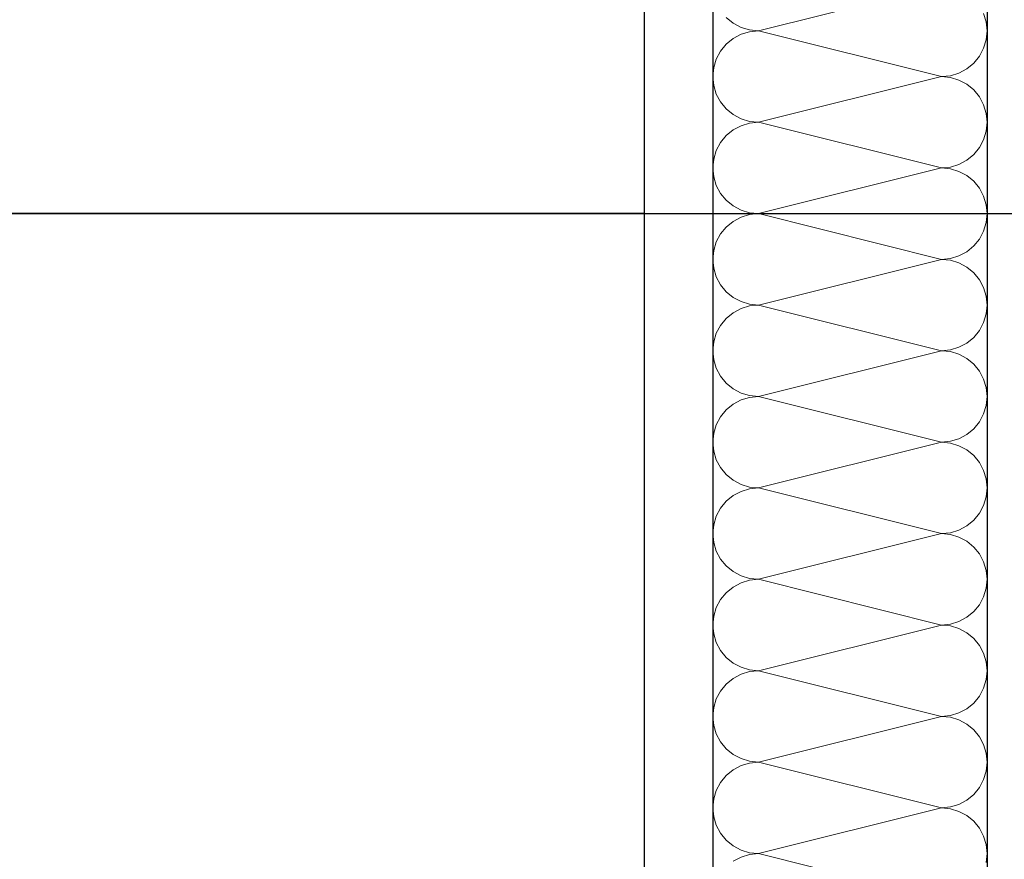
# Model space of a CAD drawing. Header units: metres. Extents: x -12 to 57.2, y -22.2 to 2.8.
# Tile 68 of 126: x 11.772 to 12.131, y -3.26 to -2.954. Entities that reach past the tile are written whole.
import ezdxf

# ---------------------------------------------------------------- set-up
doc = ezdxf.new("R2010")
doc.units = ezdxf.units.M
doc.header["$LTSCALE"] = 0.4
doc.header["$MEASUREMENT"] = 0
doc.layers.get('0').update_dxf_attribs({"color": 8, "lineweight": 9})
doc.layers.get('Defpoints').update_dxf_attribs({"color": 8, "lineweight": 9})
for name, color, linetype in [('Neubau_A-TB Wände', 8, 'Continuous'), ('Neubau_B-abgehängte Decke', 8, 'Continuous'), ('Neubau_T-Bemaßung', 8, 'Continuous')]:
    doc.layers.add(name, color=color, linetype=linetype)
doc.styles.add('ERSTELLTER_STIL_2', font='arial.ttf')
doc.dimstyles.new('ERSTELLTER_STIL__1', dxfattribs={"dimtxt": 0.0875, "dimasz": 0.059375, "dimexe": 0.18, "dimexo": 0.0625, "dimgap": 0, "dimtad": 1, "dimzin": 0, "dimdsep": 46, "dimtxsty": 'ERSTELLTER_STIL_2', "dimblk": 'ARROWHEAD_6', "dimblk1": 'ARROWHEAD_6', "dimblk2": 'ARROWHEAD_6', "dimcen": 0.09, "dimclrd": 7, "dimclre": 7, "dimclrt": 7, "dimazin": 0, "dimtfac": 1, "dimtdec": 4, "dimtmove": 0, "dimatfit": 3, "dimfxl": 1, "dimtolj": 1, "dimtzin": 0, "dimarcsym": 0})

# ---------------------------------------------------------------- blocks, each defined once
blk = doc.blocks.new('*X420', base_point=(-24191.65022, 0))
at = {"layer": 'Neubau_A-TB Wände', "color": 8, "linetype": 'Continuous', "lineweight": 9}
for p, q in [((-21271.85849, 7.23333), (-21271.92515, 7.21667)), ((-21271.84214, 7.21992), (-21271.84309, 7.22304)), ((-21271.93694, 7.22155), (-21271.93441, 7.21948)), ((-21271.93441, 7.21948), (-21271.93153, 7.21794)), ((-21271.84182, 7.21667), (-21271.84214, 7.21992)), ((-21271.93153, 7.2154), (-21271.93441, 7.21386)), ((-21271.93153, 7.21794), (-21271.9284, 7.21699)), ((-21271.9284, 7.21635), (-21271.93153, 7.2154)), ((-21271.9284, 7.21699), (-21271.92515, 7.21667)), ((-21271.92515, 7.21667), (-21271.9284, 7.21635)), ((-21271.85849, 7.2), (-21271.92515, 7.21667)), ((-21271.84214, 7.21342), (-21271.84182, 7.21667)), ((-21271.93694, 7.21179), (-21271.93901, 7.20926)), ((-21271.93441, 7.21386), (-21271.93694, 7.21179)), ((-21271.84309, 7.21029), (-21271.84214, 7.21342)), ((-21271.93901, 7.20926), (-21271.94055, 7.20638)), ((-21271.84463, 7.20741), (-21271.84309, 7.21029)), ((-21271.94055, 7.20638), (-21271.9415, 7.20325)), ((-21271.84923, 7.20281), (-21271.8467, 7.20488)), ((-21271.8467, 7.20488), (-21271.84463, 7.20741)), ((-21271.9415, 7.20325), (-21271.94182, 7.2)), ((-21271.85523, 7.20032), (-21271.85211, 7.20127)), ((-21271.85211, 7.20127), (-21271.84923, 7.20281)), ((-21271.94182, 7.2), (-21271.9415, 7.19675)), ((-21271.85849, 7.2), (-21271.92515, 7.18333)), ((-21271.85849, 7.2), (-21271.85523, 7.20032)), ((-21271.85523, 7.19968), (-21271.85849, 7.2)), ((-21271.85211, 7.19873), (-21271.85523, 7.19968)), ((-21271.84923, 7.19719), (-21271.85211, 7.19873)), ((-21271.8467, 7.19512), (-21271.84923, 7.19719)), ((-21271.9415, 7.19675), (-21271.94055, 7.19362)), ((-21271.94055, 7.19362), (-21271.93901, 7.19074)), ((-21271.84463, 7.19259), (-21271.8467, 7.19512)), ((-21271.93901, 7.19074), (-21271.93694, 7.18821)), ((-21271.84309, 7.18971), (-21271.84463, 7.19259)), ((-21271.84214, 7.18658), (-21271.84309, 7.18971)), ((-21271.93694, 7.18821), (-21271.93441, 7.18614)), ((-21271.93441, 7.18614), (-21271.93153, 7.1846)), ((-21271.84182, 7.18333), (-21271.84214, 7.18658)), ((-21271.93153, 7.1846), (-21271.9284, 7.18365)), ((-21271.9284, 7.18301), (-21271.93153, 7.18206)), ((-21271.9284, 7.18365), (-21271.92515, 7.18333)), ((-21271.92515, 7.18333), (-21271.9284, 7.18301)), ((-21271.85849, 7.16667), (-21271.92515, 7.18333)), ((-21271.84214, 7.18008), (-21271.84182, 7.18333)), ((-21271.93441, 7.18052), (-21271.93694, 7.17845)), ((-21271.93153, 7.18206), (-21271.93441, 7.18052)), ((-21271.84309, 7.17696), (-21271.84214, 7.18008)), ((-21271.93901, 7.17593), (-21271.94055, 7.17304)), ((-21271.93694, 7.17845), (-21271.93901, 7.17593)), ((-21271.84463, 7.17407), (-21271.84309, 7.17696)), ((-21271.94055, 7.17304), (-21271.9415, 7.16992)), ((-21271.8467, 7.17155), (-21271.84463, 7.17407)), ((-21271.9415, 7.16992), (-21271.94182, 7.16667)), ((-21271.85211, 7.16794), (-21271.84923, 7.16948)), ((-21271.84923, 7.16948), (-21271.8467, 7.17155)), ((-21271.94182, 7.16667), (-21271.9415, 7.16342)), ((-21271.85849, 7.16667), (-21271.92515, 7.15)), ((-21271.85849, 7.16667), (-21271.85523, 7.16699)), ((-21271.85523, 7.16635), (-21271.85849, 7.16667)), ((-21271.85523, 7.16699), (-21271.85211, 7.16794)), ((-21271.85211, 7.1654), (-21271.85523, 7.16635)), ((-21271.84923, 7.16386), (-21271.85211, 7.1654)), ((-21271.9415, 7.16342), (-21271.94055, 7.16029)), ((-21271.8467, 7.16179), (-21271.84923, 7.16386)), ((-21271.84463, 7.15926), (-21271.8467, 7.16179)), ((-21271.94055, 7.16029), (-21271.93901, 7.15741)), ((-21271.93901, 7.15741), (-21271.93694, 7.15488)), ((-21271.84309, 7.15638), (-21271.84463, 7.15926)), ((-21271.93694, 7.15488), (-21271.93441, 7.15281)), ((-21271.84214, 7.15325), (-21271.84309, 7.15638)), ((-21271.93441, 7.15281), (-21271.93153, 7.15127)), ((-21271.93153, 7.15127), (-21271.9284, 7.15032)), ((-21271.9284, 7.15032), (-21271.92515, 7.15)), ((-21271.84182, 7.15), (-21271.84214, 7.15325)), ((-21271.93441, 7.14719), (-21271.93694, 7.14512)), ((-21271.93153, 7.14873), (-21271.93441, 7.14719)), ((-21271.9284, 7.14968), (-21271.93153, 7.14873)), ((-21271.92515, 7.15), (-21271.9284, 7.14968)), ((-21271.85849, 7.13333), (-21271.92515, 7.15)), ((-21271.84309, 7.14362), (-21271.84214, 7.14675)), ((-21271.84214, 7.14675), (-21271.84182, 7.15)), ((-21271.93694, 7.14512), (-21271.93901, 7.14259)), ((-21271.84463, 7.14074), (-21271.84309, 7.14362)), ((-21271.94055, 7.13971), (-21271.9415, 7.13658)), ((-21271.93901, 7.14259), (-21271.94055, 7.13971)), ((-21271.8467, 7.13821), (-21271.84463, 7.14074)), ((-21271.9415, 7.13658), (-21271.94182, 7.13333)), ((-21271.85211, 7.1346), (-21271.84923, 7.13614)), ((-21271.84923, 7.13614), (-21271.8467, 7.13821)), ((-21271.94182, 7.13333), (-21271.9415, 7.13008)), ((-21271.85849, 7.13333), (-21271.92515, 7.11667)), ((-21271.85849, 7.13333), (-21271.85523, 7.13365)), ((-21271.85523, 7.13301), (-21271.85849, 7.13333)), ((-21271.85523, 7.13365), (-21271.85211, 7.1346)), ((-21271.85211, 7.13206), (-21271.85523, 7.13301)), ((-21271.9415, 7.13008), (-21271.94055, 7.12696)), ((-21271.84923, 7.13052), (-21271.85211, 7.13206)), ((-21271.8467, 7.12845), (-21271.84923, 7.13052)), ((-21271.94055, 7.12696), (-21271.93901, 7.12407)), ((-21271.84463, 7.12593), (-21271.8467, 7.12845)), ((-21271.84309, 7.12304), (-21271.84463, 7.12593)), ((-21271.93901, 7.12407), (-21271.93694, 7.12155)), ((-21271.93694, 7.12155), (-21271.93441, 7.11948)), ((-21271.84214, 7.11992), (-21271.84309, 7.12304)), ((-21271.93441, 7.11948), (-21271.93153, 7.11794)), ((-21271.93153, 7.11794), (-21271.9284, 7.11699)), ((-21271.84182, 7.11667), (-21271.84214, 7.11992)), ((-21271.93153, 7.1154), (-21271.93441, 7.11386)), ((-21271.9284, 7.11635), (-21271.93153, 7.1154)), ((-21271.9284, 7.11699), (-21271.92515, 7.11667)), ((-21271.92515, 7.11667), (-21271.9284, 7.11635)), ((-21271.85849, 7.1), (-21271.92515, 7.11667)), ((-21271.84214, 7.11342), (-21271.84182, 7.11667)), ((-21271.93694, 7.11179), (-21271.93901, 7.10926)), ((-21271.93441, 7.11386), (-21271.93694, 7.11179)), ((-21271.84309, 7.11029), (-21271.84214, 7.11342)), ((-21271.93901, 7.10926), (-21271.94055, 7.10638)), ((-21271.8467, 7.10488), (-21271.84463, 7.10741)), ((-21271.84463, 7.10741), (-21271.84309, 7.11029)), ((-21271.94055, 7.10638), (-21271.9415, 7.10325)), ((-21271.84923, 7.10281), (-21271.8467, 7.10488)), ((-21271.9415, 7.10325), (-21271.94182, 7.1)), ((-21271.94182, 7.1), (-21271.9415, 7.09675)), ((-21271.85849, 7.1), (-21271.92515, 7.08333)), ((-21271.85849, 7.1), (-21271.85523, 7.10032)), ((-21271.85523, 7.09968), (-21271.85849, 7.1)), ((-21271.85523, 7.10032), (-21271.85211, 7.10127)), ((-21271.85211, 7.10127), (-21271.84923, 7.10281)), ((-21271.9415, 7.09675), (-21271.94055, 7.09362)), ((-21271.85211, 7.09873), (-21271.85523, 7.09968)), ((-21271.84923, 7.09719), (-21271.85211, 7.09873)), ((-21271.8467, 7.09512), (-21271.84923, 7.09719)), ((-21271.94055, 7.09362), (-21271.93901, 7.09074)), ((-21271.84463, 7.09259), (-21271.8467, 7.09512)), ((-21271.93901, 7.09074), (-21271.93694, 7.08821)), ((-21271.84309, 7.08971), (-21271.84463, 7.09259)), ((-21271.84214, 7.08658), (-21271.84309, 7.08971)), ((-21271.93694, 7.08821), (-21271.93441, 7.08614)), ((-21271.93441, 7.08614), (-21271.93153, 7.0846)), ((-21271.84182, 7.08333), (-21271.84214, 7.08658)), ((-21271.93153, 7.08206), (-21271.93441, 7.08052)), ((-21271.93153, 7.0846), (-21271.9284, 7.08365)), ((-21271.9284, 7.08301), (-21271.93153, 7.08206)), ((-21271.9284, 7.08365), (-21271.92515, 7.08333)), ((-21271.92515, 7.08333), (-21271.9284, 7.08301)), ((-21271.85849, 7.06667), (-21271.92515, 7.08333)), ((-21271.84214, 7.08008), (-21271.84182, 7.08333)), ((-21271.93694, 7.07845), (-21271.93901, 7.07593)), ((-21271.93441, 7.08052), (-21271.93694, 7.07845)), ((-21271.84309, 7.07696), (-21271.84214, 7.08008)), ((-21271.93901, 7.07593), (-21271.94055, 7.07304)), ((-21271.84463, 7.07407), (-21271.84309, 7.07696)), ((-21271.94055, 7.07304), (-21271.9415, 7.06992)), ((-21271.84923, 7.06948), (-21271.8467, 7.07155)), ((-21271.8467, 7.07155), (-21271.84463, 7.07407)), ((-21271.9415, 7.06992), (-21271.94182, 7.06667)), ((-21271.85523, 7.06699), (-21271.85211, 7.06794)), ((-21271.85211, 7.06794), (-21271.84923, 7.06948)), ((-21271.94182, 7.06667), (-21271.9415, 7.06342)), ((-21271.85849, 7.06667), (-21271.92515, 7.05)), ((-21271.85849, 7.06667), (-21271.85523, 7.06699)), ((-21271.85523, 7.06635), (-21271.85849, 7.06667)), ((-21271.85211, 7.0654), (-21271.85523, 7.06635)), ((-21271.84923, 7.06386), (-21271.85211, 7.0654)), ((-21271.9415, 7.06342), (-21271.94055, 7.06029)), ((-21271.8467, 7.06179), (-21271.84923, 7.06386)), ((-21271.84463, 7.05926), (-21271.8467, 7.06179)), ((-21271.94055, 7.06029), (-21271.93901, 7.05741)), ((-21271.93901, 7.05741), (-21271.93694, 7.05488)), ((-21271.84309, 7.05638), (-21271.84463, 7.05926)), ((-21271.93694, 7.05488), (-21271.93441, 7.05281)), ((-21271.84214, 7.05325), (-21271.84309, 7.05638)), ((-21271.93441, 7.05281), (-21271.93153, 7.05127)), ((-21271.93153, 7.05127), (-21271.9284, 7.05032)), ((-21271.9284, 7.05032), (-21271.92515, 7.05)), ((-21271.92515, 7.05), (-21271.9284, 7.04968)), ((-21271.85849, 7.03333), (-21271.92515, 7.05)), ((-21271.84182, 7.05), (-21271.84214, 7.05325)), ((-21271.84214, 7.04675), (-21271.84182, 7.05)), ((-21271.93441, 7.04719), (-21271.93694, 7.04512)), ((-21271.93153, 7.04873), (-21271.93441, 7.04719)), ((-21271.9284, 7.04968), (-21271.93153, 7.04873)), ((-21271.84309, 7.04362), (-21271.84214, 7.04675)), ((-21271.93901, 7.04259), (-21271.94055, 7.03971)), ((-21271.93694, 7.04512), (-21271.93901, 7.04259)), ((-21271.84463, 7.04074), (-21271.84309, 7.04362)), ((-21271.94055, 7.03971), (-21271.9415, 7.03658)), ((-21271.8467, 7.03821), (-21271.84463, 7.04074)), ((-21271.9415, 7.03658), (-21271.94182, 7.03333)), ((-21271.85211, 7.0346), (-21271.84923, 7.03614)), ((-21271.84923, 7.03614), (-21271.8467, 7.03821)), ((-21271.94182, 7.03333), (-21271.9415, 7.03008)), ((-21271.85849, 7.03333), (-21271.92515, 7.01667)), ((-21271.85849, 7.03333), (-21271.85523, 7.03365)), ((-21271.85523, 7.03301), (-21271.85849, 7.03333)), ((-21271.85523, 7.03365), (-21271.85211, 7.0346)), ((-21271.85211, 7.03206), (-21271.85523, 7.03301)), ((-21271.84923, 7.03052), (-21271.85211, 7.03206)), ((-21271.9415, 7.03008), (-21271.94055, 7.02696)), ((-21271.8467, 7.02845), (-21271.84923, 7.03052)), ((-21271.84463, 7.02593), (-21271.8467, 7.02845)), ((-21271.94055, 7.02696), (-21271.93901, 7.02407)), ((-21271.84309, 7.02304), (-21271.84463, 7.02593)), ((-21271.93901, 7.02407), (-21271.93694, 7.02155)), ((-21271.93694, 7.02155), (-21271.93441, 7.01948)), ((-21271.84214, 7.01992), (-21271.84309, 7.02304)), ((-21271.93441, 7.01948), (-21271.93153, 7.01794)), ((-21271.93153, 7.01794), (-21271.9284, 7.01699)), ((-21271.84182, 7.01667), (-21271.84214, 7.01992)), ((-21271.93441, 7.01386), (-21271.93694, 7.01179)), ((-21271.93153, 7.0154), (-21271.93441, 7.01386)), ((-21271.9284, 7.01635), (-21271.93153, 7.0154)), ((-21271.9284, 7.01699), (-21271.92515, 7.01667)), ((-21271.92515, 7.01667), (-21271.9284, 7.01635)), ((-21271.85849, 7), (-21271.92515, 7.01667)), ((-21271.84214, 7.01342), (-21271.84182, 7.01667)), ((-21271.93694, 7.01179), (-21271.93901, 7.00926)), ((-21271.84463, 7.00741), (-21271.84309, 7.01029)), ((-21271.84309, 7.01029), (-21271.84214, 7.01342)), ((-21271.93901, 7.00926), (-21271.94055, 7.00638)), ((-21271.8467, 7.00488), (-21271.84463, 7.00741)), ((-21271.9415, 7.00325), (-21271.94182, 7)), ((-21271.94055, 7.00638), (-21271.9415, 7.00325)), ((-21271.84923, 7.00281), (-21271.8467, 7.00488)), ((-21271.94182, 7), (-21271.9415, 6.99675)), ((-21271.85849, 7), (-21271.92515, 6.98333)), ((-21271.85849, 7), (-21271.85523, 7.00032)), ((-21271.85523, 6.99968), (-21271.85849, 7)), ((-21271.85523, 7.00032), (-21271.85211, 7.00127)), ((-21271.85211, 6.99873), (-21271.85523, 6.99968)), ((-21271.85211, 7.00127), (-21271.84923, 7.00281)), ((-21271.9415, 6.99675), (-21271.94055, 6.99362)), ((-21271.84923, 6.99719), (-21271.85211, 6.99873)), ((-21271.8467, 6.99512), (-21271.84923, 6.99719)), ((-21271.94055, 6.99362), (-21271.93901, 6.99074)), ((-21271.84463, 6.99259), (-21271.8467, 6.99512)), ((-21271.84309, 6.98971), (-21271.84463, 6.99259)), ((-21271.93901, 6.99074), (-21271.93694, 6.98821)), ((-21271.84214, 6.98658), (-21271.84309, 6.98971)), ((-21271.93694, 6.98821), (-21271.93441, 6.98614)), ((-21271.93441, 6.98614), (-21271.93153, 6.9846)), ((-21271.84182, 6.98333), (-21271.84214, 6.98658)), ((-21271.93153, 6.98206), (-21271.93441, 6.98052)), ((-21271.93153, 6.9846), (-21271.9284, 6.98365)), ((-21271.9284, 6.98301), (-21271.93153, 6.98206)), ((-21271.9284, 6.98365), (-21271.92515, 6.98333)), ((-21271.92515, 6.98333), (-21271.9284, 6.98301)), ((-21271.85849, 6.96667), (-21271.92515, 6.98333)), ((-21271.84214, 6.98008), (-21271.84182, 6.98333)), ((-21271.93694, 6.97845), (-21271.93901, 6.97593)), ((-21271.93441, 6.98052), (-21271.93694, 6.97845)), ((-21271.84309, 6.97696), (-21271.84214, 6.98008)), ((-21271.93901, 6.97593), (-21271.94055, 6.97304)), ((-21271.84463, 6.97407), (-21271.84309, 6.97696)), ((-21271.94055, 6.97304), (-21271.9415, 6.96992)), ((-21271.84923, 6.96948), (-21271.8467, 6.97155)), ((-21271.8467, 6.97155), (-21271.84463, 6.97407)), ((-21271.9415, 6.96992), (-21271.94182, 6.96667)), ((-21271.85523, 6.96699), (-21271.85211, 6.96794)), ((-21271.85211, 6.96794), (-21271.84923, 6.96948)), ((-21271.94182, 6.96667), (-21271.9415, 6.96342)), ((-21271.85849, 6.96667), (-21271.92515, 6.95)), ((-21271.85849, 6.96667), (-21271.85523, 6.96699)), ((-21271.85523, 6.96635), (-21271.85849, 6.96667)), ((-21271.85211, 6.9654), (-21271.85523, 6.96635)), ((-21271.84923, 6.96386), (-21271.85211, 6.9654)), ((-21271.8467, 6.96179), (-21271.84923, 6.96386)), ((-21271.9415, 6.96342), (-21271.94055, 6.96029)), ((-21271.94055, 6.96029), (-21271.93901, 6.95741)), ((-21271.84463, 6.95926), (-21271.8467, 6.96179)), ((-21271.93901, 6.95741), (-21271.93694, 6.95488)), ((-21271.84309, 6.95638), (-21271.84463, 6.95926)), ((-21271.93694, 6.95488), (-21271.93441, 6.95281)), ((-21271.93441, 6.95281), (-21271.93153, 6.95127)), ((-21271.84214, 6.95325), (-21271.84309, 6.95638)), ((-21271.84182, 6.95), (-21271.84214, 6.95325)), ((-21271.93153, 6.95127), (-21271.9284, 6.95032)), ((-21271.9284, 6.94968), (-21271.93153, 6.94873)), ((-21271.9284, 6.95032), (-21271.92515, 6.95)), ((-21271.92515, 6.95), (-21271.9284, 6.94968)), ((-21271.85849, 6.93333), (-21271.92515, 6.95)), ((-21271.84214, 6.94675), (-21271.84182, 6.95)), ((-21271.93441, 6.94719), (-21271.93694, 6.94512)), ((-21271.93153, 6.94873), (-21271.93441, 6.94719)), ((-21271.84309, 6.94362), (-21271.84214, 6.94675)), ((-21271.93901, 6.94259), (-21271.94055, 6.93971)), ((-21271.93694, 6.94512), (-21271.93901, 6.94259)), ((-21271.84463, 6.94074), (-21271.84309, 6.94362)), ((-21271.94055, 6.93971), (-21271.9415, 6.93658)), ((-21271.8467, 6.93821), (-21271.84463, 6.94074)), ((-21271.9415, 6.93658), (-21271.94182, 6.93333)), ((-21271.85211, 6.9346), (-21271.84923, 6.93614)), ((-21271.84923, 6.93614), (-21271.8467, 6.93821)), ((-21271.94182, 6.93333), (-21271.9415, 6.93008)), ((-21271.85849, 6.93333), (-21271.92515, 6.91667)), ((-21271.85849, 6.93333), (-21271.85523, 6.93365)), ((-21271.85523, 6.93301), (-21271.85849, 6.93333)), ((-21271.85523, 6.93365), (-21271.85211, 6.9346)), ((-21271.85211, 6.93206), (-21271.85523, 6.93301)), ((-21271.84923, 6.93052), (-21271.85211, 6.93206)), ((-21271.9415, 6.93008), (-21271.94055, 6.92696)), ((-21271.8467, 6.92845), (-21271.84923, 6.93052)), ((-21271.84463, 6.92593), (-21271.8467, 6.92845)), ((-21271.94055, 6.92696), (-21271.93901, 6.92407)), ((-21271.84309, 6.92304), (-21271.84463, 6.92593)), ((-21271.93901, 6.92407), (-21271.93694, 6.92155)), ((-21271.93694, 6.92155), (-21271.93441, 6.91948)), ((-21271.84214, 6.91992), (-21271.84309, 6.92304)), ((-21271.93441, 6.91948), (-21271.93153, 6.91794)), ((-21271.93153, 6.91794), (-21271.9284, 6.91699)), ((-21271.9284, 6.91699), (-21271.92515, 6.91667)), ((-21271.84182, 6.91667), (-21271.84214, 6.91992)), ((-21271.93153, 6.9154), (-21271.93441, 6.91386)), ((-21271.9284, 6.91635), (-21271.93153, 6.9154)), ((-21271.92515, 6.91667), (-21271.9284, 6.91635)), ((-21271.85849, 6.9), (-21271.92515, 6.91667)), ((-21271.84214, 6.91342), (-21271.84182, 6.91667))]:
    blk.add_line(p, q, dxfattribs=at)
blk = doc.blocks.new('ARROWHEAD_6')
at = {"color": 0, "linetype": 'Continuous', "lineweight": 0}
for p, q in [((-0.5, -0.5), (0.5, 0.5)), ((0, 0), (-1, 0))]:
    blk.add_line(p, q, dxfattribs=at)
blk = doc.blocks.new('*D566')
at = {"layer": 'Defpoints', "color": 0, "linetype": 'Continuous', "transparency": 16777216}
for p in [(-0.125, -2.695), (42.30103, -2.695), (-0.125, -6.195)]:
    blk.add_point(p, dxfattribs=at)
at = {"layer": 'Neubau_T-Bemaßung', "linetype": 'Continuous', "lineweight": -2, "transparency": 16777216}
for p, q in [((-0.0625, -2.695), (42.48103, -2.695)), ((42.30103, -2.75437), (42.30103, -4.33504)), ((42.30103, -6.13562), (42.30103, -4.56197)), ((-0.0625, -6.195), (42.48103, -6.195))]:
    blk.add_line(p, q, dxfattribs=at)
at = {"layer": 'Neubau_T-Bemaßung', "linetype": 'Continuous', "lineweight": -2, "transparency": 16777216, "xscale": 0.059375, "yscale": 0.059375, "zscale": 0.059375}
for p, rotation in [((42.30103, -2.695), 90), ((42.30103, -6.195), 270)]:
    blk.add_blockref('ARROWHEAD_6', p, dxfattribs=dict(at, rotation=rotation))
at = {"layer": 'Neubau_T-Bemaßung', "linetype": 'Continuous', "transparency": 16777216, "insert": (42.30103, -4.4485), "char_height": 0.0875, "attachment_point": 5, "rotation": 90, "style": 'ERSTELLTER_STIL_2'}
blk.add_mtext('\\A1;3.50', dxfattribs=at)
blk = doc.blocks.new('*D574')
at = {"layer": 'Defpoints', "color": 0, "linetype": 'Continuous', "transparency": 16777216}
for p in [(-0.125, -2.695), (23.92058, -2.695), (-0.125, -6.195)]:
    blk.add_point(p, dxfattribs=at)
at = {"layer": 'Neubau_T-Bemaßung', "linetype": 'Continuous', "lineweight": -2, "transparency": 16777216}
for p, q in [((-0.0625, -2.695), (24.10058, -2.695)), ((23.92058, -2.75437), (23.92058, -4.33504)), ((23.92058, -6.13562), (23.92058, -4.56197)), ((-0.0625, -6.195), (24.10058, -6.195))]:
    blk.add_line(p, q, dxfattribs=at)
at = {"layer": 'Neubau_T-Bemaßung', "linetype": 'Continuous', "lineweight": -2, "transparency": 16777216, "xscale": 0.059375, "yscale": 0.059375, "zscale": 0.059375}
for p, rotation in [((23.92058, -2.695), 90), ((23.92058, -6.195), 270)]:
    blk.add_blockref('ARROWHEAD_6', p, dxfattribs=dict(at, rotation=rotation))
at = {"layer": 'Neubau_T-Bemaßung', "linetype": 'Continuous', "transparency": 16777216, "insert": (23.92058, -4.4485), "char_height": 0.0875, "attachment_point": 5, "rotation": 90, "style": 'ERSTELLTER_STIL_2'}
blk.add_mtext('\\A1;3.50', dxfattribs=at)
blk = doc.blocks.new('*D593')
at = {"layer": 'Defpoints', "color": 0, "linetype": 'Continuous', "transparency": 16777216}
for p in [(4.09, -3.025), (41.95103, -3.025), (-10.662, -6.025)]:
    blk.add_point(p, dxfattribs=at)
at = {"layer": 'Neubau_T-Bemaßung', "linetype": 'Continuous', "lineweight": -2, "transparency": 16777216}
for p, q in [((4.1525, -3.025), (42.13103, -3.025)), ((41.95103, -3.08438), (41.95103, -4.41504)), ((41.95103, -5.96562), (41.95103, -4.64197)), ((-10.5995, -6.025), (42.13103, -6.025))]:
    blk.add_line(p, q, dxfattribs=at)
at = {"layer": 'Neubau_T-Bemaßung', "linetype": 'Continuous', "lineweight": -2, "transparency": 16777216, "xscale": 0.059375, "yscale": 0.059375, "zscale": 0.059375}
for p, rotation in [((41.95103, -3.025), 90), ((41.95103, -6.025), 270)]:
    blk.add_blockref('ARROWHEAD_6', p, dxfattribs=dict(at, rotation=rotation))
at = {"layer": 'Neubau_T-Bemaßung', "linetype": 'Continuous', "transparency": 16777216, "insert": (41.95103, -4.5285), "char_height": 0.0875, "attachment_point": 5, "rotation": 90, "style": 'ERSTELLTER_STIL_2'}
blk.add_mtext('\\A1;3.00', dxfattribs=at)
blk = doc.blocks.new('*D594')
at = {"layer": 'Defpoints', "color": 0, "linetype": 'Continuous', "transparency": 16777216}
for p in [(4.09, -2.925), (42.06452, -2.925), (4.09, -3.025)]:
    blk.add_point(p, dxfattribs=at)
at = {"layer": 'Neubau_T-Bemaßung', "linetype": 'Continuous', "lineweight": -2, "transparency": 16777216}
for p, q in [((42.06452, -2.86563), (42.06452, -2.80625)), ((4.1525, -2.925), (42.24452, -2.925)), ((42.06452, -2.925), (42.06452, -3.025)), ((4.1525, -3.025), (42.24452, -3.025)), ((42.06452, -3.08438), (42.06452, -3.14375))]:
    blk.add_line(p, q, dxfattribs=at)
at = {"layer": 'Neubau_T-Bemaßung', "linetype": 'Continuous', "lineweight": -2, "transparency": 16777216, "xscale": 0.059375, "yscale": 0.059375, "zscale": 0.059375}
for p, rotation in [((42.06452, -2.925), 270), ((42.06452, -3.025), 90)]:
    blk.add_blockref('ARROWHEAD_6', p, dxfattribs=dict(at, rotation=rotation))
at = {"layer": 'Neubau_T-Bemaßung', "linetype": 'Continuous', "transparency": 16777216, "insert": (41.95103, -3.14375), "char_height": 0.0875, "attachment_point": 5, "rotation": 90, "style": 'ERSTELLTER_STIL_2'}
blk.add_mtext('\\A1;0.10', dxfattribs=at)
blk = doc.blocks.new('*D595')
at = {"layer": 'Defpoints', "color": 0, "linetype": 'Continuous', "transparency": 16777216}
for p in [(-0.125, -2.695), (41.95103, -2.695), (4.09, -2.925)]:
    blk.add_point(p, dxfattribs=at)
at = {"layer": 'Neubau_T-Bemaßung', "linetype": 'Continuous', "lineweight": -2, "transparency": 16777216}
for p, q in [((41.95103, -2.63562), (41.95103, -2.57625)), ((-0.0625, -2.695), (42.13103, -2.695)), ((41.95103, -2.695), (41.95103, -2.69651)), ((4.1525, -2.925), (42.13103, -2.925)), ((41.95103, -2.925), (41.95103, -2.92379)), ((41.95103, -2.98438), (41.95103, -3.04375))]:
    blk.add_line(p, q, dxfattribs=at)
at = {"layer": 'Neubau_T-Bemaßung', "linetype": 'Continuous', "lineweight": -2, "transparency": 16777216, "xscale": 0.059375, "yscale": 0.059375, "zscale": 0.059375}
for p, rotation in [((41.95103, -2.695), 270), ((41.95103, -2.925), 90)]:
    blk.add_blockref('ARROWHEAD_6', p, dxfattribs=dict(at, rotation=rotation))
at = {"layer": 'Neubau_T-Bemaßung', "linetype": 'Continuous', "transparency": 16777216, "insert": (41.95103, -2.81015), "char_height": 0.0875, "attachment_point": 5, "rotation": 90, "style": 'ERSTELLTER_STIL_2'}
blk.add_mtext('\\A1;0.23', dxfattribs=at)
blk = doc.blocks.new('*D610')
at = {"layer": 'Defpoints', "color": 0, "linetype": 'Continuous', "transparency": 16777216}
for p in [(4.09, -3.025), (23.57058, -3.025), (-10.662, -6.025)]:
    blk.add_point(p, dxfattribs=at)
at = {"layer": 'Neubau_T-Bemaßung', "linetype": 'Continuous', "lineweight": -2, "transparency": 16777216}
for p, q in [((4.1525, -3.025), (23.75058, -3.025)), ((23.57058, -3.08438), (23.57058, -4.41504)), ((23.57058, -5.96562), (23.57058, -4.64197)), ((-10.5995, -6.025), (23.75058, -6.025))]:
    blk.add_line(p, q, dxfattribs=at)
at = {"layer": 'Neubau_T-Bemaßung', "linetype": 'Continuous', "lineweight": -2, "transparency": 16777216, "xscale": 0.059375, "yscale": 0.059375, "zscale": 0.059375}
for p, rotation in [((23.57058, -3.025), 90), ((23.57058, -6.025), 270)]:
    blk.add_blockref('ARROWHEAD_6', p, dxfattribs=dict(at, rotation=rotation))
at = {"layer": 'Neubau_T-Bemaßung', "linetype": 'Continuous', "transparency": 16777216, "insert": (23.57058, -4.5285), "char_height": 0.0875, "attachment_point": 5, "rotation": 90, "style": 'ERSTELLTER_STIL_2'}
blk.add_mtext('\\A1;3.00', dxfattribs=at)
blk = doc.blocks.new('*D611')
at = {"layer": 'Defpoints', "color": 0, "linetype": 'Continuous', "transparency": 16777216}
for p in [(4.09, -2.925), (23.68407, -2.925), (4.09, -3.025)]:
    blk.add_point(p, dxfattribs=at)
at = {"layer": 'Neubau_T-Bemaßung', "linetype": 'Continuous', "lineweight": -2, "transparency": 16777216}
for p, q in [((23.68407, -2.86563), (23.68407, -2.80625)), ((4.1525, -2.925), (23.86407, -2.925)), ((23.68407, -2.925), (23.68407, -3.025)), ((4.1525, -3.025), (23.86407, -3.025)), ((23.68407, -3.08438), (23.68407, -3.14375))]:
    blk.add_line(p, q, dxfattribs=at)
at = {"layer": 'Neubau_T-Bemaßung', "linetype": 'Continuous', "lineweight": -2, "transparency": 16777216, "xscale": 0.059375, "yscale": 0.059375, "zscale": 0.059375}
for p, rotation in [((23.68407, -2.925), 270), ((23.68407, -3.025), 90)]:
    blk.add_blockref('ARROWHEAD_6', p, dxfattribs=dict(at, rotation=rotation))
at = {"layer": 'Neubau_T-Bemaßung', "linetype": 'Continuous', "transparency": 16777216, "insert": (23.57058, -3.14375), "char_height": 0.0875, "attachment_point": 5, "rotation": 90, "style": 'ERSTELLTER_STIL_2'}
blk.add_mtext('\\A1;0.10', dxfattribs=at)
blk = doc.blocks.new('*D612')
at = {"layer": 'Defpoints', "color": 0, "linetype": 'Continuous', "transparency": 16777216}
for p in [(-0.125, -2.695), (23.57058, -2.695), (4.09, -2.925)]:
    blk.add_point(p, dxfattribs=at)
at = {"layer": 'Neubau_T-Bemaßung', "linetype": 'Continuous', "lineweight": -2, "transparency": 16777216}
for p, q in [((23.57058, -2.63562), (23.57058, -2.57625)), ((-0.0625, -2.695), (23.75058, -2.695)), ((23.57058, -2.695), (23.57058, -2.69651)), ((4.1525, -2.925), (23.75058, -2.925)), ((23.57058, -2.925), (23.57058, -2.92379)), ((23.57058, -2.98438), (23.57058, -3.04375))]:
    blk.add_line(p, q, dxfattribs=at)
at = {"layer": 'Neubau_T-Bemaßung', "linetype": 'Continuous', "lineweight": -2, "transparency": 16777216, "xscale": 0.059375, "yscale": 0.059375, "zscale": 0.059375}
for p, rotation in [((23.57058, -2.695), 270), ((23.57058, -2.925), 90)]:
    blk.add_blockref('ARROWHEAD_6', p, dxfattribs=dict(at, rotation=rotation))
at = {"layer": 'Neubau_T-Bemaßung', "linetype": 'Continuous', "transparency": 16777216, "insert": (23.57058, -2.81015), "char_height": 0.0875, "attachment_point": 5, "rotation": 90, "style": 'ERSTELLTER_STIL_2'}
blk.add_mtext('\\A1;0.23', dxfattribs=at)

msp = doc.modelspace()

# ---------------------------------------------------------------- linework, layer by layer
at = {"layer": 'Neubau_A-TB Wände', "linetype": 'Continuous'}
for p, q in [((12.025, -2.695), (12.025, -3.765)), ((12.125, -2.695), (12.125, -3.765)), ((12, -2.925), (12, -3.025)), ((12, -3.025), (12, -3.765))]:
    msp.add_line(p, q, dxfattribs=at)
at = {"layer": 'Neubau_B-abgehängte Decke', "linetype": 'Continuous'}
msp.add_line((12, -3.025), (8.4, -3.025), dxfattribs=at)

# ---------------------------------------------------------------- block references
at = {"layer": 'Neubau_A-TB Wände'}
msp.add_blockref('*X420', (-2907.6834, -10.175), dxfattribs=at)

# ---------------------------------------------------------------- dimensions: what is measured, and where the dimension line sits
at = {"layer": 'Neubau_T-Bemaßung', "linetype": 'Continuous'}
for base, p1, p2, picture, middle in [((41.95103, -2.695), (4.09, -2.925), (-0.125, -2.695), '*D595', (41.95103, -2.81015)), ((23.57058, -2.695), (4.09, -2.925), (-0.125, -2.695), '*D612', (23.57058, -2.81015)), ((42.30103, -2.695), (-0.125, -6.195), (-0.125, -2.695), '*D566', (42.30103, -4.4485)), ((23.92058, -2.695), (-0.125, -6.195), (-0.125, -2.695), '*D574', (23.92058, -4.4485)), ((42.06452, -2.925), (4.09, -3.025), (4.09, -2.925), '*D594', (41.95103, -3.14375)), ((23.68407, -2.925), (4.09, -3.025), (4.09, -2.925), '*D611', (23.57058, -3.14375)), ((41.95103, -3.025), (-10.662, -6.025), (4.09, -3.025), '*D593', (41.95103, -4.5285)), ((23.57058, -3.025), (-10.662, -6.025), (4.09, -3.025), '*D610', (23.57058, -4.5285))]:
    dim = msp.add_linear_dim(base=base, p1=p1, p2=p2, angle=90, dimstyle='ERSTELLTER_STIL__1', override={"dimclrd": 256, "dimclre": 256, "dimclrt": 256}, dxfattribs=at)
    dim.commit()
    dim.dimension.update_dxf_attribs({"geometry": picture, "text_midpoint": middle, "dimtype": 160, "text_rotation": 90})

doc.saveas('drawing.dxf')
